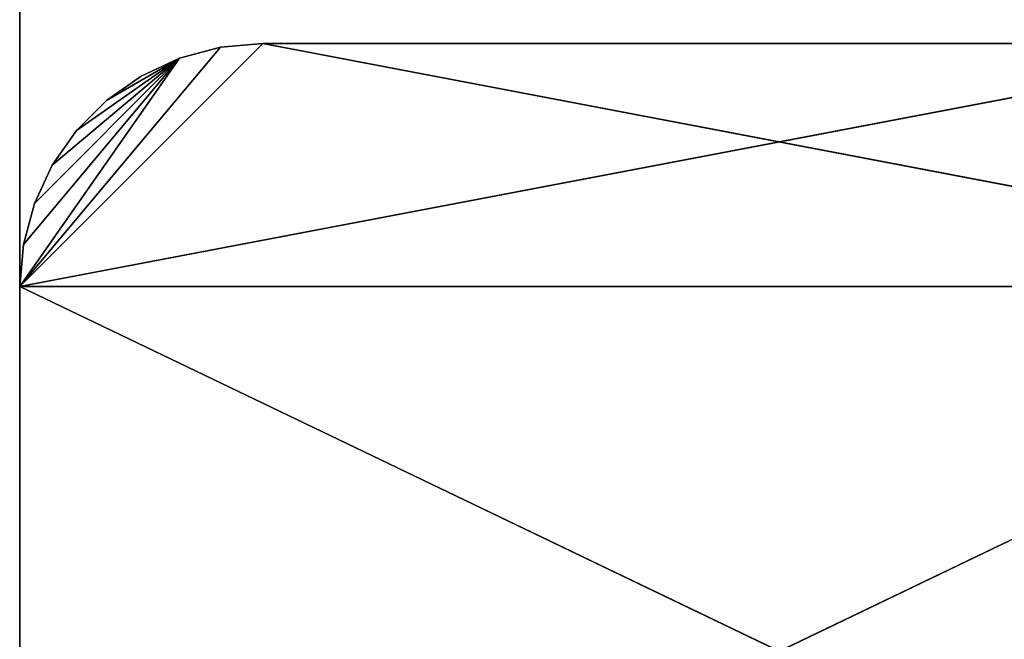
# Model space of a CAD drawing. Extents: x 0 to 5, y 0 to 8.
# Tile 8 of 62: x 0 to 0.81, y 0.51 to 1.02. Entities that reach past the tile are written whole.
import ezdxf

# ---------------------------------------------------------------- set-up
doc = ezdxf.new("R2010")
doc.units = 0
doc.header["$LTSCALE"] = 2.54
doc.layers.get('0').update_dxf_attribs({"color": 13, "linetype": 'CONTINUOUS'})

# ---------------------------------------------------------------- blocks, each defined once
blk = doc.blocks.new('UCHWYT_NA_MASZYNKI_ZAREZ_S')
at = {"color": 0}
for p, q in [((0, 7.8, 4.9), (0, 0.2, 5)), ((0, 0.2, 5), (0, 7.8, 5)), ((0, 7.8, 4.9), (0, 0.2, 5)), ((0, 7.8, 4.9), (0, 0.2, 4.9)), ((0, 0.2, 5), (0, 7.8, 5)), ((0, 7.8, 4.9), (0, 0.2, 4.9)), ((0.2, 1, 2.5), (0, 0.8, 2.5)), ((0.2, 1, 2.5), (0, 0.8, 2.5)), ((0.2, 1, 2.6), (0, 0.8, 2.6)), ((0, 0.8, 2.6), (1.05, 1, 2.6)), ((0, 0.8, 2.6), (1.05, 1, 2.6)), ((0.2, 1, 2.6), (0, 0.8, 2.6)), ((0, 0.8, 2.5), (0.16527, 0.99696, 2.5)), ((0, 0.8, 2.5), (0.16527, 0.99696, 2.5)), ((0.16527, 0.99696, 2.6), (0, 0.8, 2.6)), ((0.16527, 0.99696, 2.6), (0, 0.8, 2.6)), ((0.1316, 0.98794, 2.5), (0.16527, 0.99696, 2.5)), ((0.16527, 0.99696, 2.6), (0.1316, 0.98794, 2.6)), ((0.16527, 0.99696, 2.6), (0.1316, 0.98794, 2.6)), ((0.16527, 0.99696, 2.6), (0.1316, 0.98794, 2.5)), ((0.16527, 0.99696, 2.6), (0.1316, 0.98794, 2.5)), ((0.1316, 0.98794, 2.5), (0.16527, 0.99696, 2.5)), ((0.16527, 0.99696, 2.5), (0.2, 1, 2.5)), ((0.2, 1, 2.6), (0.16527, 0.99696, 2.6)), ((0.2, 1, 2.6), (0.16527, 0.99696, 2.6)), ((0.2, 1, 2.6), (0.16527, 0.99696, 2.5)), ((0.2, 1, 2.6), (0.16527, 0.99696, 2.5)), ((0.16527, 0.99696, 2.5), (0.2, 1, 2.5)), ((0.16527, 0.99696, 2.6), (0.16527, 0.99696, 2.5)), ((0.16527, 0.99696, 2.6), (0.16527, 0.99696, 2.5)), ((0.2, 1, 2.5), (1.25, 0.8, 2.5)), ((0.2, 1, 2.5), (1.25, 0.8, 2.5)), ((0.2, 1, 2.5), (1.05, 1, 2.5)), ((1.05, 1, 2.6), (0.2, 1, 2.6)), ((1.05, 1, 2.6), (0.2, 1, 2.6)), ((1.05, 1, 2.6), (0.2, 1, 2.5)), ((0.2, 1, 2.5), (0.2, 1, 2.6)), ((1.05, 1, 2.6), (0.2, 1, 2.5)), ((0.2, 1, 2.5), (1.05, 1, 2.5)), ((0.2, 1, 2.5), (0.2, 1, 2.6)), ((0, 0.8, 2.5), (0.1316, 0.98794, 2.5)), ((0, 0.8, 2.5), (0.1316, 0.98794, 2.5)), ((0.1316, 0.98794, 2.6), (0, 0.8, 2.6)), ((0.1316, 0.98794, 2.6), (0, 0.8, 2.6)), ((0.00304, 0.83473, 2.5), (0.1316, 0.98794, 2.5)), ((0.00304, 0.83473, 2.5), (0.1316, 0.98794, 2.5)), ((0.1316, 0.98794, 2.6), (0.00304, 0.83473, 2.6)), ((0.1316, 0.98794, 2.6), (0.00304, 0.83473, 2.6)), ((0.1316, 0.98794, 2.5), (0.01206, 0.8684, 2.5)), ((0.1316, 0.98794, 2.5), (0.01206, 0.8684, 2.5)), ((0.1316, 0.98794, 2.6), (0.01206, 0.8684, 2.6)), ((0.1316, 0.98794, 2.6), (0.01206, 0.8684, 2.6)), ((0.02679, 0.9, 2.5), (0.1316, 0.98794, 2.5)), ((0.02679, 0.9, 2.5), (0.1316, 0.98794, 2.5)), ((0.02679, 0.9, 2.6), (0.1316, 0.98794, 2.6)), ((0.02679, 0.9, 2.6), (0.1316, 0.98794, 2.6)), ((0.04679, 0.92856, 2.5), (0.1316, 0.98794, 2.5)), ((0.04679, 0.92856, 2.5), (0.1316, 0.98794, 2.5)), ((0.04679, 0.92856, 2.6), (0.1316, 0.98794, 2.6)), ((0.04679, 0.92856, 2.6), (0.1316, 0.98794, 2.6)), ((0.07144, 0.95321, 2.5), (0.1316, 0.98794, 2.5)), ((0.07144, 0.95321, 2.5), (0.1316, 0.98794, 2.5)), ((0.07144, 0.95321, 2.6), (0.1316, 0.98794, 2.6)), ((0.07144, 0.95321, 2.6), (0.1316, 0.98794, 2.6)), ((0.1, 0.9732, 2.5), (0.1316, 0.98794, 2.5)), ((0.1316, 0.98794, 2.6), (0.1, 0.9732, 2.6)), ((0.1316, 0.98794, 2.6), (0.1, 0.9732, 2.6)), ((0.1316, 0.98794, 2.6), (0.1, 0.9732, 2.5)), ((0.1316, 0.98794, 2.6), (0.1, 0.9732, 2.5)), ((0.1, 0.9732, 2.5), (0.1316, 0.98794, 2.5)), ((0.1316, 0.98794, 2.6), (0.1316, 0.98794, 2.5)), ((0.1316, 0.98794, 2.6), (0.1316, 0.98794, 2.5)), ((0.07144, 0.95321, 2.5), (0.1, 0.9732, 2.5)), ((0.1, 0.9732, 2.6), (0.07144, 0.95321, 2.6)), ((0.1, 0.9732, 2.6), (0.07144, 0.95321, 2.6)), ((0.1, 0.9732, 2.6), (0.07144, 0.95321, 2.5)), ((0.1, 0.9732, 2.6), (0.07144, 0.95321, 2.5)), ((0.07144, 0.95321, 2.5), (0.1, 0.9732, 2.5)), ((0.1, 0.9732, 2.6), (0.1, 0.9732, 2.5)), ((0.1, 0.9732, 2.6), (0.1, 0.9732, 2.5)), ((0.04679, 0.92856, 2.5), (0.07144, 0.95321, 2.5)), ((0.07144, 0.95321, 2.6), (0.04679, 0.92856, 2.6)), ((0.07144, 0.95321, 2.6), (0.04679, 0.92856, 2.6)), ((0.07144, 0.95321, 2.6), (0.04679, 0.92856, 2.5)), ((0.07144, 0.95321, 2.6), (0.04679, 0.92856, 2.5)), ((0.04679, 0.92856, 2.5), (0.07144, 0.95321, 2.5)), ((0.07144, 0.95321, 2.6), (0.07144, 0.95321, 2.5)), ((0.07144, 0.95321, 2.6), (0.07144, 0.95321, 2.5)), ((0.02679, 0.9, 2.5), (0.04679, 0.92856, 2.5)), ((0.04679, 0.92856, 2.6), (0.02679, 0.9, 2.6)), ((0.04679, 0.92856, 2.6), (0.02679, 0.9, 2.6)), ((0.04679, 0.92856, 2.6), (0.02679, 0.9, 2.5)), ((0.04679, 0.92856, 2.6), (0.02679, 0.9, 2.5)), ((0.02679, 0.9, 2.5), (0.04679, 0.92856, 2.5)), ((0.04679, 0.92856, 2.6), (0.04679, 0.92856, 2.5)), ((0.04679, 0.92856, 2.6), (0.04679, 0.92856, 2.5)), ((0.01206, 0.8684, 2.5), (0.02679, 0.9, 2.5)), ((0.02679, 0.9, 2.6), (0.01206, 0.8684, 2.6)), ((0.02679, 0.9, 2.6), (0.01206, 0.8684, 2.6)), ((0.02679, 0.9, 2.6), (0.01206, 0.8684, 2.5)), ((0.02679, 0.9, 2.6), (0.01206, 0.8684, 2.5)), ((0.01206, 0.8684, 2.5), (0.02679, 0.9, 2.5)), ((0.02679, 0.9, 2.6), (0.02679, 0.9, 2.5)), ((0.02679, 0.9, 2.6), (0.02679, 0.9, 2.5)), ((0.00304, 0.83473, 2.5), (0.01206, 0.8684, 2.5)), ((0.01206, 0.8684, 2.6), (0.00304, 0.83473, 2.6)), ((0.01206, 0.8684, 2.6), (0.00304, 0.83473, 2.6)), ((0.01206, 0.8684, 2.6), (0.00304, 0.83473, 2.5)), ((0.01206, 0.8684, 2.6), (0.00304, 0.83473, 2.5)), ((0.00304, 0.83473, 2.5), (0.01206, 0.8684, 2.5)), ((0.01206, 0.8684, 2.6), (0.01206, 0.8684, 2.5)), ((0.01206, 0.8684, 2.6), (0.01206, 0.8684, 2.5)), ((0, 0.8, 2.5), (0.00304, 0.83473, 2.5)), ((0.00304, 0.83473, 2.6), (0, 0.8, 2.6)), ((0.00304, 0.83473, 2.6), (0, 0.8, 2.6)), ((0.00304, 0.83473, 2.6), (0, 0.8, 2.5)), ((0.00304, 0.83473, 2.6), (0, 0.8, 2.5)), ((0, 0.8, 2.5), (0.00304, 0.83473, 2.5)), ((0.00304, 0.83473, 2.6), (0.00304, 0.83473, 2.5)), ((0.00304, 0.83473, 2.6), (0.00304, 0.83473, 2.5)), ((0, 0.2, 2.5), (1.25, 0.8, 2.5)), ((0, 0.2, 2.5), (1.25, 0.8, 2.5)), ((0, 0.2, 2.5), (0, 0.8, 2.5)), ((0, 0.8, 2.5), (1.25, 0.8, 2.5)), ((0, 0.8, 2.5), (1.25, 0.8, 2.5)), ((1.25, 0.2, 2.6), (0, 0.8, 2.6)), ((0, 0.8, 2.6), (0, 0.2, 2.6)), ((1.25, 0.2, 2.6), (0, 0.8, 2.6)), ((1.25, 0.8, 2.6), (0, 0.8, 2.6)), ((1.25, 0.8, 2.6), (0, 0.8, 2.6)), ((0, 0.2, 2.5), (0, 0.8, 2.5)), ((0, 0.2, 2.5), (0, 0.8, 2.6)), ((0, 0.8, 2.6), (0, 0.8, 2.5)), ((0, 0.2, 2.5), (0, 0.8, 2.6)), ((0, 0.8, 2.6), (0, 0.2, 2.6)), ((0, 0.8, 2.6), (0, 0.8, 2.5))]:
    blk.add_line(p, q, dxfattribs=at)
mesh = blk.add_polyface(dxfattribs=at)
corners = [(0, 7.8, 4.9), (0, 0.2, 5), (0, 7.8, 5)]
mesh.append_faces([[corners[k] for k in face] for face in [(0, 1, 2)]], dxfattribs={"color": 0})
mesh = blk.add_polyface(dxfattribs=at)
corners = [(0, 7.8, 4.9), (0, 0.2, 4.9), (0, 0.2, 5)]
mesh.append_faces([[corners[k] for k in face] for face in [(0, 1, 2)]], dxfattribs={"color": 0})
mesh = blk.add_polyface(dxfattribs=at)
corners = [(5, 7.8, 5), (0, 7.8, 5), (5, 0.2, 5)]
mesh.append_faces([[corners[k] for k in face] for face in [(0, 1, 2)]], dxfattribs={"color": 0})
mesh = blk.add_polyface(dxfattribs=at)
corners = [(5, 0.2, 5), (0, 7.8, 5), (0, 0.2, 5)]
mesh.append_faces([[corners[k] for k in face] for face in [(0, 1, 2)]], dxfattribs={"color": 0})
mesh = blk.add_polyface(dxfattribs=at)
corners = [(5, 0.2, 4.9), (0, 0.2, 4.9), (0, 7.8, 4.9)]
mesh.append_faces([[corners[k] for k in face] for face in [(0, 1, 2)]], dxfattribs={"color": 0})
mesh = blk.add_polyface(dxfattribs=at)
corners = [(5, 0.2, 4.9), (0, 7.8, 4.9), (5, 7.8, 4.9)]
mesh.append_faces([[corners[k] for k in face] for face in [(0, 1, 2)]], dxfattribs={"color": 0})
mesh = blk.add_polyface(dxfattribs=at)
corners = [(0.2, 1, 2.5), (0, 0.8, 2.5), (0.16527, 0.99696, 2.5)]
mesh.append_faces([[corners[k] for k in face] for face in [(0, 1, 2)]], dxfattribs={"color": 0})
mesh = blk.add_polyface(dxfattribs=at)
corners = [(1.25, 0.8, 2.5), (0, 0.8, 2.5), (0.2, 1, 2.5)]
mesh.append_faces([[corners[k] for k in face] for face in [(0, 1, 2)]], dxfattribs={"color": 0})
mesh = blk.add_polyface(dxfattribs=at)
corners = [(1.05, 1, 2.6), (0.2, 1, 2.6), (0, 0.8, 2.6)]
mesh.append_faces([[corners[k] for k in face] for face in [(0, 1, 2)]], dxfattribs={"color": 0})
mesh = blk.add_polyface(dxfattribs=at)
corners = [(1.25, 0.8, 2.6), (1.05, 1, 2.6), (0, 0.8, 2.6)]
mesh.append_faces([[corners[k] for k in face] for face in [(0, 1, 2)]], dxfattribs={"color": 0})
mesh = blk.add_polyface(dxfattribs=at)
corners = [(0.2, 1, 2.6), (0.16527, 0.99696, 2.6), (0, 0.8, 2.6)]
mesh.append_faces([[corners[k] for k in face] for face in [(0, 1, 2)]], dxfattribs={"color": 0})
mesh = blk.add_polyface(dxfattribs=at)
corners = [(0.16527, 0.99696, 2.5), (0, 0.8, 2.5), (0.1316, 0.98794, 2.5)]
mesh.append_faces([[corners[k] for k in face] for face in [(0, 1, 2)]], dxfattribs={"color": 0})
mesh = blk.add_polyface(dxfattribs=at)
corners = [(0.16527, 0.99696, 2.6), (0.1316, 0.98794, 2.6), (0, 0.8, 2.6)]
mesh.append_faces([[corners[k] for k in face] for face in [(0, 1, 2)]], dxfattribs={"color": 0})
mesh = blk.add_polyface(dxfattribs=at)
corners = [(0.16527, 0.99696, 2.6), (0.1316, 0.98794, 2.5), (0.1316, 0.98794, 2.6)]
mesh.append_faces([[corners[k] for k in face] for face in [(0, 1, 2)]], dxfattribs={"color": 0})
mesh = blk.add_polyface(dxfattribs=at)
corners = [(0.16527, 0.99696, 2.6), (0.16527, 0.99696, 2.5), (0.1316, 0.98794, 2.5)]
mesh.append_faces([[corners[k] for k in face] for face in [(0, 1, 2)]], dxfattribs={"color": 0})
mesh = blk.add_polyface(dxfattribs=at)
corners = [(0.2, 1, 2.6), (0.16527, 0.99696, 2.5), (0.16527, 0.99696, 2.6)]
mesh.append_faces([[corners[k] for k in face] for face in [(0, 1, 2)]], dxfattribs={"color": 0})
mesh = blk.add_polyface(dxfattribs=at)
corners = [(0.2, 1, 2.6), (0.2, 1, 2.5), (0.16527, 0.99696, 2.5)]
mesh.append_faces([[corners[k] for k in face] for face in [(0, 1, 2)]], dxfattribs={"color": 0})
mesh = blk.add_polyface(dxfattribs=at)
corners = [(1.25, 0.8, 2.5), (0.2, 1, 2.5), (1.05, 1, 2.5)]
mesh.append_faces([[corners[k] for k in face] for face in [(0, 1, 2)]], dxfattribs={"color": 0})
mesh = blk.add_polyface(dxfattribs=at)
corners = [(1.05, 1, 2.6), (0.2, 1, 2.5), (0.2, 1, 2.6)]
mesh.append_faces([[corners[k] for k in face] for face in [(0, 1, 2)]], dxfattribs={"color": 0})
mesh = blk.add_polyface(dxfattribs=at)
corners = [(1.05, 1, 2.6), (1.05, 1, 2.5), (0.2, 1, 2.5)]
mesh.append_faces([[corners[k] for k in face] for face in [(0, 1, 2)]], dxfattribs={"color": 0})
mesh = blk.add_polyface(dxfattribs=at)
corners = [(0.1316, 0.98794, 2.5), (0, 0.8, 2.5), (0.00304, 0.83473, 2.5)]
mesh.append_faces([[corners[k] for k in face] for face in [(0, 1, 2)]], dxfattribs={"color": 0})
mesh = blk.add_polyface(dxfattribs=at)
corners = [(0.1316, 0.98794, 2.6), (0.00304, 0.83473, 2.6), (0, 0.8, 2.6)]
mesh.append_faces([[corners[k] for k in face] for face in [(0, 1, 2)]], dxfattribs={"color": 0})
mesh = blk.add_polyface(dxfattribs=at)
corners = [(0.1316, 0.98794, 2.5), (0.00304, 0.83473, 2.5), (0.01206, 0.8684, 2.5)]
mesh.append_faces([[corners[k] for k in face] for face in [(0, 1, 2)]], dxfattribs={"color": 0})
mesh = blk.add_polyface(dxfattribs=at)
corners = [(0.1316, 0.98794, 2.6), (0.01206, 0.8684, 2.6), (0.00304, 0.83473, 2.6)]
mesh.append_faces([[corners[k] for k in face] for face in [(0, 1, 2)]], dxfattribs={"color": 0})
mesh = blk.add_polyface(dxfattribs=at)
corners = [(0.1316, 0.98794, 2.5), (0.01206, 0.8684, 2.5), (0.02679, 0.9, 2.5)]
mesh.append_faces([[corners[k] for k in face] for face in [(0, 1, 2)]], dxfattribs={"color": 0})
mesh = blk.add_polyface(dxfattribs=at)
corners = [(0.1316, 0.98794, 2.6), (0.02679, 0.9, 2.6), (0.01206, 0.8684, 2.6)]
mesh.append_faces([[corners[k] for k in face] for face in [(0, 1, 2)]], dxfattribs={"color": 0})
mesh = blk.add_polyface(dxfattribs=at)
corners = [(0.1316, 0.98794, 2.5), (0.02679, 0.9, 2.5), (0.04679, 0.92856, 2.5)]
mesh.append_faces([[corners[k] for k in face] for face in [(0, 1, 2)]], dxfattribs={"color": 0})
mesh = blk.add_polyface(dxfattribs=at)
corners = [(0.1316, 0.98794, 2.6), (0.04679, 0.92856, 2.6), (0.02679, 0.9, 2.6)]
mesh.append_faces([[corners[k] for k in face] for face in [(0, 1, 2)]], dxfattribs={"color": 0})
mesh = blk.add_polyface(dxfattribs=at)
corners = [(0.1316, 0.98794, 2.5), (0.04679, 0.92856, 2.5), (0.07144, 0.95321, 2.5)]
mesh.append_faces([[corners[k] for k in face] for face in [(0, 1, 2)]], dxfattribs={"color": 0})
mesh = blk.add_polyface(dxfattribs=at)
corners = [(0.1316, 0.98794, 2.6), (0.07144, 0.95321, 2.6), (0.04679, 0.92856, 2.6)]
mesh.append_faces([[corners[k] for k in face] for face in [(0, 1, 2)]], dxfattribs={"color": 0})
mesh = blk.add_polyface(dxfattribs=at)
corners = [(0.1316, 0.98794, 2.5), (0.07144, 0.95321, 2.5), (0.1, 0.9732, 2.5)]
mesh.append_faces([[corners[k] for k in face] for face in [(0, 1, 2)]], dxfattribs={"color": 0})
mesh = blk.add_polyface(dxfattribs=at)
corners = [(0.1316, 0.98794, 2.6), (0.1, 0.9732, 2.6), (0.07144, 0.95321, 2.6)]
mesh.append_faces([[corners[k] for k in face] for face in [(0, 1, 2)]], dxfattribs={"color": 0})
mesh = blk.add_polyface(dxfattribs=at)
corners = [(0.1316, 0.98794, 2.6), (0.1, 0.9732, 2.5), (0.1, 0.9732, 2.6)]
mesh.append_faces([[corners[k] for k in face] for face in [(0, 1, 2)]], dxfattribs={"color": 0})
mesh = blk.add_polyface(dxfattribs=at)
corners = [(0.1316, 0.98794, 2.6), (0.1316, 0.98794, 2.5), (0.1, 0.9732, 2.5)]
mesh.append_faces([[corners[k] for k in face] for face in [(0, 1, 2)]], dxfattribs={"color": 0})
mesh = blk.add_polyface(dxfattribs=at)
corners = [(0.1, 0.9732, 2.6), (0.07144, 0.95321, 2.5), (0.07144, 0.95321, 2.6)]
mesh.append_faces([[corners[k] for k in face] for face in [(0, 1, 2)]], dxfattribs={"color": 0})
mesh = blk.add_polyface(dxfattribs=at)
corners = [(0.1, 0.9732, 2.6), (0.1, 0.9732, 2.5), (0.07144, 0.95321, 2.5)]
mesh.append_faces([[corners[k] for k in face] for face in [(0, 1, 2)]], dxfattribs={"color": 0})
mesh = blk.add_polyface(dxfattribs=at)
corners = [(0.07144, 0.95321, 2.6), (0.04679, 0.92856, 2.5), (0.04679, 0.92856, 2.6)]
mesh.append_faces([[corners[k] for k in face] for face in [(0, 1, 2)]], dxfattribs={"color": 0})
mesh = blk.add_polyface(dxfattribs=at)
corners = [(0.07144, 0.95321, 2.6), (0.07144, 0.95321, 2.5), (0.04679, 0.92856, 2.5)]
mesh.append_faces([[corners[k] for k in face] for face in [(0, 1, 2)]], dxfattribs={"color": 0})
mesh = blk.add_polyface(dxfattribs=at)
corners = [(0.04679, 0.92856, 2.6), (0.02679, 0.9, 2.5), (0.02679, 0.9, 2.6)]
mesh.append_faces([[corners[k] for k in face] for face in [(0, 1, 2)]], dxfattribs={"color": 0})
mesh = blk.add_polyface(dxfattribs=at)
corners = [(0.04679, 0.92856, 2.5), (0.02679, 0.9, 2.5), (0.04679, 0.92856, 2.6)]
mesh.append_faces([[corners[k] for k in face] for face in [(0, 1, 2)]], dxfattribs={"color": 0})
mesh = blk.add_polyface(dxfattribs=at)
corners = [(0.02679, 0.9, 2.6), (0.01206, 0.8684, 2.5), (0.01206, 0.8684, 2.6)]
mesh.append_faces([[corners[k] for k in face] for face in [(0, 1, 2)]], dxfattribs={"color": 0})
mesh = blk.add_polyface(dxfattribs=at)
corners = [(0.02679, 0.9, 2.5), (0.01206, 0.8684, 2.5), (0.02679, 0.9, 2.6)]
mesh.append_faces([[corners[k] for k in face] for face in [(0, 1, 2)]], dxfattribs={"color": 0})
mesh = blk.add_polyface(dxfattribs=at)
corners = [(0.01206, 0.8684, 2.6), (0.00304, 0.83473, 2.5), (0.00304, 0.83473, 2.6)]
mesh.append_faces([[corners[k] for k in face] for face in [(0, 1, 2)]], dxfattribs={"color": 0})
mesh = blk.add_polyface(dxfattribs=at)
corners = [(0.01206, 0.8684, 2.5), (0.00304, 0.83473, 2.5), (0.01206, 0.8684, 2.6)]
mesh.append_faces([[corners[k] for k in face] for face in [(0, 1, 2)]], dxfattribs={"color": 0})
mesh = blk.add_polyface(dxfattribs=at)
corners = [(0.00304, 0.83473, 2.6), (0, 0.8, 2.5), (0, 0.8, 2.6)]
mesh.append_faces([[corners[k] for k in face] for face in [(0, 1, 2)]], dxfattribs={"color": 0})
mesh = blk.add_polyface(dxfattribs=at)
corners = [(0.00304, 0.83473, 2.5), (0, 0.8, 2.5), (0.00304, 0.83473, 2.6)]
mesh.append_faces([[corners[k] for k in face] for face in [(0, 1, 2)]], dxfattribs={"color": 0})
mesh = blk.add_polyface(dxfattribs=at)
corners = [(1.25, 0.2, 2.5), (0, 0.2, 2.5), (1.25, 0.8, 2.5)]
mesh.append_faces([[corners[k] for k in face] for face in [(0, 1, 2)]], dxfattribs={"color": 0})
mesh = blk.add_polyface(dxfattribs=at)
corners = [(1.25, 0.8, 2.5), (0, 0.2, 2.5), (0, 0.8, 2.5)]
mesh.append_faces([[corners[k] for k in face] for face in [(0, 1, 2)]], dxfattribs={"color": 0})
mesh = blk.add_polyface(dxfattribs=at)
corners = [(1.25, 0.2, 2.6), (0, 0.8, 2.6), (0, 0.2, 2.6)]
mesh.append_faces([[corners[k] for k in face] for face in [(0, 1, 2)]], dxfattribs={"color": 0})
mesh = blk.add_polyface(dxfattribs=at)
corners = [(1.25, 0.8, 2.6), (0, 0.8, 2.6), (1.25, 0.2, 2.6)]
mesh.append_faces([[corners[k] for k in face] for face in [(0, 1, 2)]], dxfattribs={"color": 0})
mesh = blk.add_polyface(dxfattribs=at)
corners = [(0, 0.8, 2.5), (0, 0.2, 2.5), (0, 0.8, 2.6)]
mesh.append_faces([[corners[k] for k in face] for face in [(0, 1, 2)]], dxfattribs={"color": 0})
mesh = blk.add_polyface(dxfattribs=at)
corners = [(0, 0.8, 2.6), (0, 0.2, 2.5), (0, 0.2, 2.6)]
mesh.append_faces([[corners[k] for k in face] for face in [(0, 1, 2)]], dxfattribs={"color": 0})

msp = doc.modelspace()

# ---------------------------------------------------------------- block references
at = {"color": 0}
msp.add_blockref('UCHWYT_NA_MASZYNKI_ZAREZ_S', (0, 0), dxfattribs=at)

doc.saveas('drawing.dxf')
